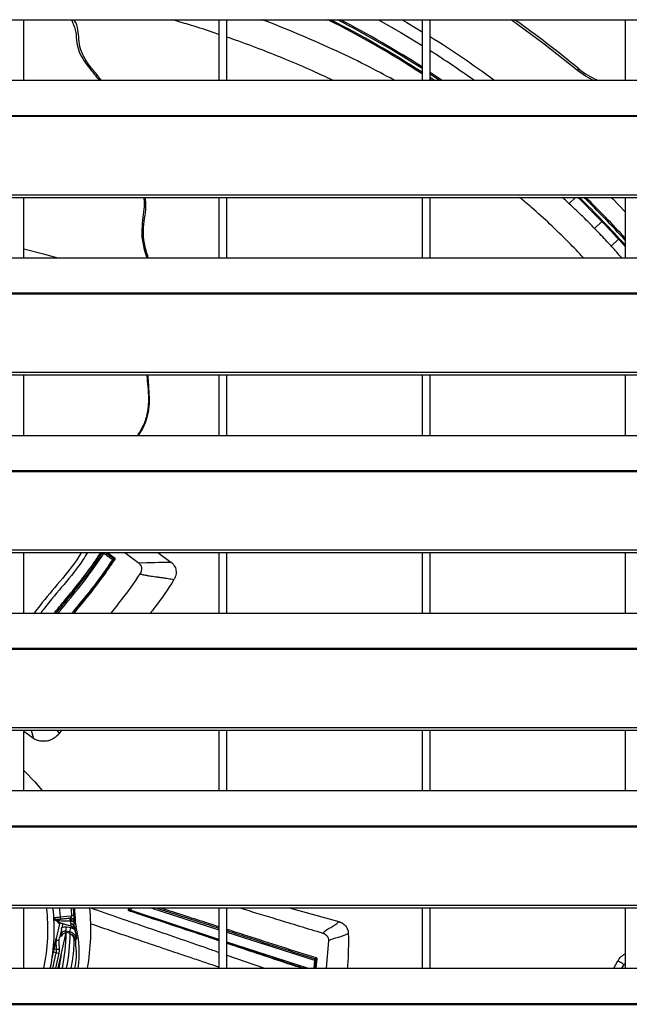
# Model space of a CAD drawing. Header units: millimetres. Extents: x 0 to 39025, y -31299 to 8400.
# Tile 89 of 209: x 6990 to 7140, y -8705 to -8463. Entities that reach past the tile are written whole.
import ezdxf

# ---------------------------------------------------------------- set-up
doc = ezdxf.new("R2010")
doc.units = ezdxf.units.MM

# ---------------------------------------------------------------- blocks, each defined once
blk = doc.blocks.new('Adapt 2 S (spredaj)')
at = {"linetype": 'Continuous', "lineweight": 25}
for p, q in [((7.21, 719.73), (1142.79, 719.73)), ((387, 704.85), (387, 719.73)), ((435, 719.73), (435, 704.85)), ((437, 704.85), (437, 719.73)), ((485, 719.73), (485, 704.85)), ((487, 704.85), (487, 719.73)), ((535, 719.73), (535, 704.85)), ((487, 706.8), (489.93, 704.85)), ((487, 706.39), (489.32, 704.85)), ((523.24, 707.25), (523.56, 707.63)), ((247, 704.85), (818, 704.85)), ((487.95, 704.85), (487, 705.48)), ((487, 705.13), (487.42, 704.85)), ((16.21, 696.18), (1133.33, 696.18)), ((16.21, 695.96), (1133.33, 695.96)), ((7.21, 676.63), (1142.79, 676.63)), ((7.21, 675.98), (1142.79, 675.98)), ((387, 661.1), (387, 675.98)), ((435, 675.98), (435, 661.1)), ((437, 661.1), (437, 675.98)), ((485, 675.98), (485, 661.1)), ((487, 661.1), (487, 675.98)), ((522.73, 675.98), (521.19, 674.44)), ((535, 675.98), (535, 661.1)), ((527.46, 668.31), (529.21, 670.05)), ((531.58, 663.95), (533.32, 665.68)), ((247, 661.1), (818, 661.1)), ((16.21, 652.43), (1133.33, 652.43)), ((16.21, 652.21), (1133.33, 652.21)), ((7.21, 632.88), (1142.79, 632.88)), ((7.21, 632.23), (1142.79, 632.23)), ((387, 617.35), (387, 632.23)), ((435, 632.23), (435, 617.35)), ((437, 617.35), (437, 632.23)), ((485, 632.23), (485, 617.35)), ((487, 617.35), (487, 632.23)), ((535, 632.23), (535, 617.35)), ((247, 617.35), (818, 617.35)), ((16.21, 608.68), (1133.33, 608.68)), ((16.21, 608.46), (1133.33, 608.46)), ((7.21, 589.13), (1142.79, 589.13)), ((7.21, 588.48), (1142.79, 588.48)), ((387, 573.6), (387, 588.48)), ((407.12, 588.48), (409.04, 587.05)), ((407.62, 588.48), (409.31, 587.23)), ((411.84, 588.48), (415.17, 586.02)), ((419.98, 588.48), (423.2, 586.13)), ((435, 588.48), (435, 573.6)), ((437, 573.6), (437, 588.48)), ((485, 588.48), (485, 573.6)), ((487, 573.6), (487, 588.48)), ((535, 588.48), (535, 573.6)), ((409.37, 586.83), (409.1, 586.65)), ((247, 573.6), (818, 573.6)), ((16.21, 564.93), (1133.33, 564.93)), ((16.21, 564.71), (1133.33, 564.71)), ((7.21, 545.38), (1142.79, 545.38)), ((7.21, 544.73), (1142.79, 544.73)), ((387, 529.85), (387, 544.73)), ((389.4, 542.71), (387, 544.44)), ((388.82, 544.73), (389.4, 542.71)), ((395.13, 544.73), (395.68, 543.91)), ((396.26, 544.73), (395.68, 543.91)), ((435, 544.73), (435, 529.85)), ((437, 529.85), (437, 544.73)), ((485, 544.73), (485, 529.85)), ((487, 529.85), (487, 544.73)), ((535, 544.73), (535, 529.85)), ((389.69, 531.99), (387, 534.83)), ((389.69, 531.99), (391.49, 529.85)), ((247, 529.85), (818, 529.85)), ((16.21, 521.18), (1133.33, 521.18)), ((16.21, 520.96), (1133.33, 520.96)), ((7.21, 501.63), (1142.79, 501.63)), ((7.21, 500.98), (1142.79, 500.98)), ((387, 486.1), (387, 500.98)), ((412.77, 500.46), (412.82, 500.98)), ((413.06, 500.41), (413.12, 500.98)), ((413.43, 500.31), (413.5, 500.98)), ((435, 493.21), (413.43, 500.31)), ((418.29, 500.98), (435, 495.6)), ((435, 500.98), (435, 486.1)), ((437, 486.1), (437, 500.98)), ((452.31, 500.98), (464.49, 497.58)), ((485, 500.98), (485, 486.1)), ((487, 486.1), (487, 500.98)), ((535, 500.98), (535, 486.1)), ((394.65, 498.02), (394.66, 498.02)), ((394.91, 498.11), (394.93, 498.12)), ((395.87, 497.37), (395, 493.45)), ((395.25, 497.59), (395.26, 497.59)), ((395.26, 497.59), (395.39, 497.66)), ((395.84, 497.32), (395.8, 497.17)), ((395.8, 497.17), (395.82, 497.16)), ((397.48, 498.38), (397.87, 498.42)), ((399.36, 499.08), (398.83, 499.04)), ((399.39, 497.51), (399.41, 497.52)), ((399.4, 497.18), (399.75, 497.19)), ((399.44, 496.9), (399.4, 497.18)), ((399.41, 497.52), (399.41, 497.58)), ((397.36, 494.88), (395.42, 486.1)), ((396.25, 495.64), (395.8, 493.6)), ((396.58, 497.11), (396.34, 496.06)), ((398.29, 496.58), (396.7, 497.07)), ((397.34, 495.22), (397.53, 496.2)), ((398.36, 495.03), (397.34, 495.22)), ((397.58, 494.86), (397.34, 495.22)), ((398.07, 494.76), (397.43, 494.88)), ((398.54, 496.02), (397.53, 496.2)), ((398.36, 495.03), (398.54, 496.02)), ((399.52, 496.22), (399.44, 496.9)), ((399.52, 496.22), (399.88, 496.31)), ((399.73, 495.02), (399.72, 495)), ((437, 494.96), (458.55, 488.06)), ((394.49, 491.15), (395, 493.45)), ((394.51, 490.73), (394.93, 492.67)), ((395.05, 490.77), (394.93, 492.67)), ((394.94, 493.05), (395.71, 492.99)), ((395.77, 490.81), (395.7, 492.37)), ((396.19, 494.45), (396, 494.49)), ((396.19, 494.45), (396.18, 494.41)), ((396.42, 494.1), (396.19, 494.45)), ((396.42, 494.1), (396.41, 494.05)), ((399.69, 493.04), (399.75, 491.7)), ((456.78, 486.1), (437, 492.56)), ((461.98, 492.89), (461.44, 486.1)), ((393.97, 488.57), (394.3, 490.08)), ((394.07, 489.25), (394.25, 490.09)), ((394.14, 486.1), (394.99, 489.93)), ((394.99, 489.93), (394.3, 490.08)), ((395.05, 490.77), (394.51, 490.73)), ((394.99, 489.93), (395.69, 489.78)), ((395.05, 490.77), (395.77, 490.81)), ((394.88, 486.1), (395.69, 489.78)), ((396.16, 489.44), (395.61, 486.1)), ((437, 489.33), (446.27, 486.1)), ((458.55, 488.06), (458.4, 486.1)), ((458.89, 488.73), (458.67, 488.43)), ((458.87, 488.15), (458.71, 486.1)), ((459.09, 488.45), (458.87, 488.15)), ((459.09, 488.45), (458.9, 486.1)), ((532.18, 486.1), (533.21, 487.92)), ((247, 486.1), (818, 486.1)), ((534.19, 486.1), (534.65, 486.87)), ((16.21, 477.43), (1133.33, 477.43)), ((16.21, 477.21), (1133.33, 477.21))]:
    blk.add_line(p, q, dxfattribs=at)
at = {"linetype": 'Continuous', "lineweight": 25, "flags": 128}
for points in [[(474.26, 719.73), (479.76, 716.56), (485, 713.36)], [(480.08, 719.73), (481.24, 719.05), (485, 716.77)], [(523.24, 707.25), (515.06, 713.74), (506.9, 719.73)], [(527.02, 704.85), (525.24, 705.81), (523.24, 707.25)], [(531.58, 675.98), (531.93, 675.62), (535, 672.44)], [(395.16, 661.1), (392.18, 661.91), (387, 663.19)], [(394.66, 498.02), (394.71, 498.06), (394.75, 498.1)], [(395.95, 498.75), (397.56, 498.91), (398.83, 499.04)], [(395.95, 498.75), (395.97, 498.65), (395.99, 498.56), (396.02, 498.47), (396.05, 498.4), (396.1, 498.34), (396.14, 498.3), (396.19, 498.27), (396.24, 498.27)], [(396.24, 498.27), (397.4, 498.39), (398.32, 498.48)], [(398.3, 498.47), (398.31, 498.47), (398.32, 498.48)], [(398.36, 495.03), (398.19, 494.88), (398.07, 494.76)], [(398.29, 496.58), (398.3, 496.59), (398.3, 496.6)], [(399.98, 493.33), (399.82, 493.17), (399.69, 493.04)], [(394.25, 490.09), (394.25, 490.09), (394.26, 490.09), (394.26, 490.09), (394.27, 490.09), (394.27, 490.09), (394.28, 490.09), (394.29, 490.09), (394.3, 490.08)]]:
    blk.add_lwpolyline(points, dxfattribs=at)
at = {"linetype": 'Continuous', "lineweight": 25}
for centre, radius, start, end in [((348.5, 495.55), 251.21, 57.0863, 63.1794), ((348.5, 495.55), 251.5, 57.1293, 63.0482), ((348.5, 495.55), 252.26, 57.2414, 62.7088), ((348.5, 495.55), 252.6, 57.2909, 62.5601), ((348.5, 495.55), 275, 50.4621, 54.6085), ((348.5, 495.55), 259.95, 53.6264, 57.805), ((348.5, 495.55), 257.05, 54.5127, 57.3974), ((534.7, 721.13), 17.5, 230.4621, 248.4529), ((348.5, 495.55), 251.21, 42.0626, 45.9114), ((348.5, 495.55), 251.5, 42.1362, 45.8428), ((348.5, 495.55), 252.26, 42.3277, 45.6644), ((348.5, 495.55), 252.6, 42.4121, 45.5857), ((348.5, 495.55), 44.45, 347.7245, 7.022), ((348.5, 495.55), 46, 348.145, 6.7838), ((348.5, 495.55), 50.45, 3.9666, 6.1825), ((348.5, 495.55), 50.98, 3.9666, 6.1184), ((348.5, 495.55), 51.28, 1.8311, 6.0824), ((348.5, 495.55), 55, 350.1065, 5.7065), ((394.88, 498.62), 0.5, 199.2549, 275.4948), ((394.55, 497.12), 1, 33.1209, 78.3247), ((394.96, 497.36), 0.749, 38.8577, 93.2775), ((394.97, 497.37), 0.736, 38.5833, 93.1395), ((396.09, 498.12), 1, 212.5385, 253), ((396.09, 498.12), 0.84, 213.1238, 253), ((397.81, 497.65), 0.765, 9.8088, 85.0713), ((397.99, 497.58), 0.849, 10.5473, 88.7544), ((398.41, 497.48), 1, 2.2254, 95.4858), ((403.97, 497.32), 4.22, 181.8311, 193.9391), ((348.5, 495.55), 48.93, 348.8638, 359.2113), ((374.03, 489.89), 26.64, 351.8173, 13.9391), ((348.5, 495.55), 49.95, 349.0945, 358.9675), ((399.45, 493.55), 0.567, 258.9144, 295.0754), ((395.29, 490.98), 0.823, 167.8715, 197.0672), ((392.06, 490.58), 3, 347.5, 3.5462), ((392.06, 490.58), 3.72, 347.5, 3.5462)]:
    blk.add_arc(centre, radius, start, end, dxfattribs=at)
for points, knots in [([(398.74, 719.73), (399.11, 718.91), (399.83, 717.31), (399.92, 714.74), (400.33, 712.3), (401.45, 710.11), (402.85, 708.16), (404.25, 706.44), (405.13, 705.35), (405.53, 704.85)], [0, 0, 0, 0, 0.160504, 0.310563, 0.453169, 0.599502, 0.747411, 0.885014, 1, 1, 1, 1]), ([(406.04, 704.85), (406.03, 704.86), (405.34, 705.77), (403.92, 707.44), (402.08, 709.92), (400.86, 712.43), (400.57, 714.92), (400.36, 717.27), (399.93, 718.95), (399.4, 719.67), (399.35, 719.73)], [0, 0, 0, 0, 0.002608, 0.206036, 0.39631, 0.559101, 0.702046, 0.840072, 0.985004, 1, 1, 1, 1]), ([(435, 716.12), (434.37, 716.34), (431.91, 717.19), (428.07, 718.39), (424.85, 719.34), (423.5, 719.73)], [0, 0, 0, 0, 0.166775, 0.651122, 1, 1, 1, 1]), ([(478.17, 704.85), (475.84, 706.1), (470.85, 708.76), (462.87, 712.58), (454.4, 716.27), (448.6, 718.63), (445.64, 719.71), (445.56, 719.73)], [0, 0, 0, 0, 0.224628, 0.48104, 0.740997, 0.993128, 1, 1, 1, 1]), ([(462.95, 704.85), (461.33, 705.61), (457.62, 707.36), (451.84, 709.83), (445.52, 712.36), (440.62, 714.2), (437.71, 715.19), (437, 715.43)], [0, 0, 0, 0, 0.194228, 0.444166, 0.674109, 0.921018, 1, 1, 1, 1]), ([(416.46, 675.98), (416.52, 675.62), (416.72, 674.44), (416.5, 672.32), (416.12, 669.6), (415.93, 666.46), (416.46, 663.56), (417.06, 661.76), (417.29, 661.1)], [0, 0, 0, 0, 0.073486, 0.23708, 0.417035, 0.620031, 0.859253, 1, 1, 1, 1]), ([(417.64, 661.1), (417.26, 662.29), (416.58, 664.47), (416.36, 667.77), (416.7, 670.74), (417.15, 673.46), (416.98, 675.2), (416.91, 675.98)], [0, 0, 0, 0, 0.250162, 0.457721, 0.653165, 0.844539, 1, 1, 1, 1]), ([(524.71, 661.1), (523.5, 662.39), (520.82, 665.24), (516.57, 669.34), (512.56, 673), (509.98, 675.15), (508.98, 675.98)], [0, 0, 0, 0, 0.244913, 0.540544, 0.820688, 1, 1, 1, 1]), ([(534.13, 661.1), (533.74, 661.55), (532.93, 662.46), (531.73, 663.79), (530.44, 665.19), (529.11, 666.61), (527.95, 667.81), (526.96, 668.83), (525.97, 669.84), (524.49, 671.31), (522.46, 673.27), (520.74, 674.89), (519.67, 675.84), (519.51, 675.98)], [0, 0, 0, 0, 0.082573, 0.167929, 0.251516, 0.349668, 0.445656, 0.489937, 0.554704, 0.651393, 0.792692, 0.968648, 1, 1, 1, 1]), ([(417.28, 632.23), (417.32, 631.76), (417.44, 630.3), (417.66, 627.86), (417.72, 624.82), (417.23, 621.6), (416.12, 619.1), (415.23, 617.72), (414.98, 617.35)], [0, 0, 0, 0, 0.09304, 0.285488, 0.479564, 0.687171, 0.914685, 1, 1, 1, 1]), ([(415.24, 617.35), (415.38, 617.57), (416.29, 618.93), (417.38, 621.3), (417.94, 624.54), (417.93, 627.48), (417.72, 630.05), (417.6, 631.65), (417.56, 632.23)], [0, 0, 0, 0, 0.049476, 0.312931, 0.494087, 0.685896, 0.885625, 1, 1, 1, 1]), ([(401.15, 588.48), (400.95, 588.16), (399.44, 585.64), (395.86, 581.36), (392.04, 576.84), (390.01, 574.2), (389.55, 573.6)], [0, 0, 0, 0, 0.061016, 0.467403, 0.87968, 1, 1, 1, 1]), ([(402.67, 588.48), (402.3, 587.88), (400.61, 585.12), (396.92, 580.64), (393.3, 576.39), (391.46, 574), (391.16, 573.6)], [0, 0, 0, 0, 0.112557, 0.516091, 0.919062, 1, 1, 1, 1]), ([(394.51, 573.6), (394.55, 573.64), (395.56, 574.9), (397.84, 577.6), (401.04, 581.55), (403.84, 585.25), (405.33, 587.54), (405.95, 588.48)], [0, 0, 0, 0, 0.008709, 0.2597, 0.563772, 0.819509, 1, 1, 1, 1]), ([(394.96, 573.6), (396.35, 575.28), (399.12, 578.62), (403.06, 583.52), (405.33, 586.92), (406.39, 588.51)], [0, 0, 0, 0, 0.348337, 0.694061, 1, 1, 1, 1]), ([(395.48, 573.6), (396.06, 574.32), (398.29, 577.07), (402.3, 581.8), (405.25, 586.14), (406.72, 588.31)], [0, 0, 0, 0, 0.1506197, 0.5756523, 1, 1, 1, 1]), ([(406.72, 588.31), (407.07, 588.05), (407.6, 587.65), (408.31, 587.12), (408.66, 586.86), (408.84, 586.73)], [0, 0, 0, 0, 0.500058, 0.750037, 1, 1, 1, 1]), ([(409.31, 587.23), (409.32, 587.21), (409.36, 587.18), (409.4, 587.13), (409.42, 587.08), (409.43, 587.02), (409.42, 586.96), (409.4, 586.9), (409.38, 586.86), (409.37, 586.83)], [0, 0, 0, 0, 0.154381, 0.294864, 0.426897, 0.557032, 0.692092, 0.838159, 1, 1, 1, 1]), ([(408.84, 586.73), (407.36, 584.57), (404.4, 580.24), (400.82, 576.03), (399, 573.8), (398.84, 573.6)], [0, 0, 0, 0, 0.475536, 0.952898, 1, 1, 1, 1]), ([(409.1, 586.65), (408.15, 585.22), (406.18, 582.29), (402.79, 577.97), (400.4, 575.09), (399.16, 573.6)], [0, 0, 0, 0, 0.314695, 0.64581, 1, 1, 1, 1]), ([(409.37, 586.83), (408.4, 585.38), (406.41, 582.4), (402.99, 578.03), (400.57, 575.11), (399.32, 573.6)], [0, 0, 0, 0, 0.315178, 0.645714, 1, 1, 1, 1]), ([(408.84, 586.73), (408.86, 586.72), (408.9, 586.7), (408.95, 586.68), (408.99, 586.67), (409.03, 586.66), (409.06, 586.65), (409.08, 586.65), (409.1, 586.65), (409.1, 586.65)], [0, 0, 0, 0, 0.175406, 0.337178, 0.48732, 0.627567, 0.759227, 0.883186, 1, 1, 1, 1]), ([(415.17, 586.02), (415.58, 585.72), (415.86, 585.28), (416.03, 584.27), (415.92, 583.71), (415.59, 583.21)], [0, 0, 0, 0, 0.5, 0.5, 1, 1, 1, 1]), ([(423.2, 586.13), (423.25, 586.1), (423.33, 586.04), (423.45, 585.95), (423.56, 585.84), (423.71, 585.7), (423.87, 585.5), (424.1, 585.17), (424.32, 584.72), (424.47, 584.15), (424.51, 583.55), (424.44, 583.05), (424.34, 582.67), (424.24, 582.38), (424.11, 582.11), (424.01, 581.94), (423.96, 581.85)], [0, 0, 0, 0, 0.031696, 0.063465, 0.095375, 0.12749, 0.190727, 0.254374, 0.380707, 0.506441, 0.631538, 0.755917, 0.817594, 0.879055, 0.939989, 1, 1, 1, 1]), ([(415.59, 583.21), (414.08, 581.05), (411.8, 577.76), (409.27, 574.66), (408.41, 573.6)], [0, 0, 0, 0, 0.657412, 1, 1, 1, 1]), ([(415.59, 583.21), (415.71, 583.18), (415.95, 583.13), (416.3, 583.05), (416.66, 582.98), (417.01, 582.92), (417.36, 582.86), (417.8, 582.78), (418.61, 582.65), (419.4, 582.54), (420.1, 582.45), (420.46, 582.4), (420.89, 582.34), (421.37, 582.27), (421.92, 582.19), (422.54, 582.1), (423.22, 581.99), (423.71, 581.9), (423.96, 581.85)], [0, 0, 0, 0, 0.042144, 0.084105, 0.125926, 0.167644, 0.209287, 0.25088, 0.32309, 0.500195, 0.536341, 0.579977, 0.631107, 0.689735, 0.755871, 0.829549, 0.910857, 1, 1, 1, 1]), ([(423.96, 581.85), (422.46, 579.53), (420.63, 576.71), (418.53, 574.08), (418.15, 573.6)], [0, 0, 0, 0, 0.818987, 1, 1, 1, 1]), ([(395.68, 543.91), (395.65, 543.87), (395.59, 543.78), (395.49, 543.66), (395.39, 543.54), (395.28, 543.42), (395.1, 543.25), (394.85, 543.03), (394.49, 542.78), (394.11, 542.56), (393.56, 542.3), (392.83, 542.07), (392.06, 541.98), (391.44, 542), (390.99, 542.05), (390.55, 542.15), (390.18, 542.27), (389.88, 542.41), (389.63, 542.55), (389.48, 542.65), (389.4, 542.71)], [0, 0, 0, 0, 0.022714, 0.045627, 0.068794, 0.092264, 0.116087, 0.176383, 0.237408, 0.300072, 0.362354, 0.489188, 0.617382, 0.681921, 0.746017, 0.810352, 0.873567, 0.91633, 0.958354, 1, 1, 1, 1]), ([(395.74, 500.98), (395.77, 500.64), (395.84, 499.89), (395.91, 499.15), (395.95, 498.75)], [0, 0, 0, 0, 0.46557, 1, 1, 1, 1]), ([(403.4, 500.98), (408.1, 499.35), (417.58, 496.06), (428.13, 492.43), (433.98, 490.39), (435, 490.03)], [0, 0, 0, 0, 0.448019, 0.903477, 1, 1, 1, 1]), ([(412.95, 500.23), (412.93, 500.24), (412.89, 500.25), (412.84, 500.28), (412.8, 500.32), (412.78, 500.36), (412.77, 500.41), (412.77, 500.44), (412.77, 500.46)], [0, 0, 0, 0, 0.176047, 0.340298, 0.498518, 0.657108, 0.822404, 1, 1, 1, 1]), ([(435, 492.89), (433.75, 493.31), (429.59, 494.69), (422.24, 497.14), (416.15, 499.16), (412.95, 500.23)], [0, 0, 0, 0, 0.169915, 0.562973, 1, 1, 1, 1]), ([(412.95, 500.23), (413, 500.22), (413.09, 500.2), (413.19, 500.19), (413.24, 500.18)], [0, 0, 0, 0, 0.500027, 1, 1, 1, 1]), ([(413.43, 500.31), (413.4, 500.31), (413.35, 500.32), (413.28, 500.32), (413.22, 500.34), (413.16, 500.36), (413.11, 500.38), (413.07, 500.4), (413.06, 500.41)], [0, 0, 0, 0, 0.18948, 0.367835, 0.536628, 0.697394, 0.851478, 1, 1, 1, 1]), ([(413.43, 500.31), (413.41, 500.3), (413.39, 500.27), (413.35, 500.23), (413.31, 500.2), (413.27, 500.18), (413.25, 500.18), (413.24, 500.18)], [0, 0, 0, 0, 0.19201, 0.383973, 0.579405, 0.782918, 1, 1, 1, 1]), ([(435, 492.98), (433.77, 493.38), (429.67, 494.74), (422.41, 497.15), (416.4, 499.13), (413.24, 500.18)], [0, 0, 0, 0, 0.1691779, 0.5628477, 1, 1, 1, 1]), ([(419.48, 500.98), (420.43, 500.68), (423.84, 499.58), (429.01, 497.92), (433.24, 496.56), (435, 496)], [0, 0, 0, 0, 0.184772, 0.660952, 1, 1, 1, 1]), ([(420.63, 500.98), (422.7, 500.32), (426.6, 499.06), (431.39, 497.53), (434.12, 496.65), (435, 496.37)], [0, 0, 0, 0, 0.431796, 0.816814, 1, 1, 1, 1]), ([(440.07, 500.98), (443.1, 500.06), (449.9, 498), (456.75, 495.92), (460.55, 494.77)], [0, 0, 0, 0, 0.445891, 1, 1, 1, 1]), ([(394.4, 498.58), (394.45, 498.59), (394.62, 498.61), (395.16, 498.67), (395.53, 498.71), (395.95, 498.75)], [0, 0, 0, 0, 0.5, 0.5, 1, 1, 1, 1]), ([(394.65, 498.02), (394.67, 498.01), (394.73, 497.99), (394.84, 497.95), (394.99, 497.87), (395.11, 497.76), (395.2, 497.66), (395.23, 497.61), (395.25, 497.59)], [0, 0, 0, 0, 0.082782, 0.225638, 0.483161, 0.749109, 0.900369, 1, 1, 1, 1]), ([(394.77, 498.1), (394.78, 498.1), (394.79, 498.1), (394.82, 498.1), (394.86, 498.1), (394.9, 498.1), (394.91, 498.11)], [0, 0, 0, 0, 0.254387, 0.505484, 0.753835, 1, 1, 1, 1]), ([(395.38, 497.73), (395.31, 497.83), (395.21, 497.91), (395.01, 498.04), (394.89, 498.08), (394.77, 498.1)], [0, 0, 0, 0, 0.5, 0.5, 1, 1, 1, 1]), ([(394.93, 498.11), (395.4, 498.16), (396.2, 498.24), (397.11, 498.34), (397.48, 498.38)], [0, 0, 0, 0, 0.5969652, 1, 1, 1, 1]), ([(394.93, 498.12), (394.93, 498.12), (394.96, 498.13), (395.08, 498.15), (395.17, 498.16), (395.4, 498.18), (395.54, 498.2), (395.86, 498.23), (396.04, 498.25), (396.24, 498.27)], [0, 0, 0, 0, 0.25, 0.25, 0.5, 0.5, 0.75, 0.75, 1, 1, 1, 1]), ([(395.38, 497.73), (395.38, 497.75), (395.4, 497.76), (395.46, 497.79), (395.49, 497.8), (395.54, 497.83)], [0, 0, 0, 0, 0.5, 0.5, 1, 1, 1, 1]), ([(395.55, 497.83), (396.01, 497.82), (396.5, 497.81), (397.51, 497.8), (398.03, 497.79), (398.56, 497.79)], [0, 0, 0, 0, 0.5, 0.5, 1, 1, 1, 1]), ([(395.84, 497.32), (395.84, 497.32), (395.82, 497.33), (395.79, 497.36), (395.76, 497.39), (395.73, 497.43), (395.69, 497.48), (395.67, 497.52), (395.65, 497.55)], [0, 0, 0, 0, 0.173836, 0.345028, 0.51347, 0.678949, 0.841251, 1, 1, 1, 1]), ([(398.01, 498.43), (398.1, 498.44), (398.17, 498.45), (398.27, 498.46), (398.29, 498.46), (398.3, 498.47)], [0, 0, 0, 0, 0.5, 0.5, 1, 1, 1, 1]), ([(399.39, 497.51), (399.39, 497.63), (399.36, 497.76), (399.25, 498.01), (399.16, 498.13), (398.94, 498.32), (398.81, 498.39), (398.55, 498.47), (398.42, 498.48), (398.3, 498.47)], [0, 0, 0, 0, 0.25, 0.25, 0.5, 0.5, 0.75, 0.75, 1, 1, 1, 1]), ([(398.32, 498.48), (398.33, 498.48), (398.38, 498.49), (398.45, 498.51), (398.54, 498.55), (398.63, 498.61), (398.7, 498.68), (398.76, 498.77), (398.8, 498.85), (398.83, 498.94), (398.83, 499.01), (398.83, 499.04)], [0, 0, 0, 0, 0.085655, 0.190951, 0.357655, 0.508871, 0.632394, 0.748015, 0.842979, 0.926483, 1, 1, 1, 1]), ([(398.64, 497.07), (398.63, 497.1), (398.62, 497.17), (398.61, 497.27), (398.59, 497.4), (398.57, 497.57), (398.56, 497.71), (398.56, 497.79)], [0, 0, 0, 0, 0.149212, 0.308047, 0.476273, 0.713987, 1, 1, 1, 1]), ([(398.82, 497.74), (398.85, 497.73), (398.92, 497.72), (399, 497.7), (399.07, 497.68), (399.12, 497.66), (399.17, 497.65), (399.21, 497.64), (399.26, 497.61), (399.32, 497.58), (399.38, 497.55), (399.39, 497.52), (399.39, 497.51)], [0, 0, 0, 0, 0.0948761, 0.1818666, 0.2609629, 0.3321627, 0.3954691, 0.4508782, 0.49838, 0.6723957, 0.8396651, 1, 1, 1, 1]), ([(399.4, 497.18), (399.39, 497.28), (399.34, 497.38), (399.14, 497.58), (399, 497.67), (398.82, 497.74)], [0, 0, 0, 0, 0.5, 0.5, 1, 1, 1, 1]), ([(399.41, 497.58), (399.42, 497.6), (399.42, 497.65), (399.41, 497.99), (399.4, 498.43), (399.38, 498.8), (399.36, 498.98), (399.36, 499.08)], [0, 0, 0, 0, 0.178832, 0.481567, 0.753185, 0.877402, 1, 1, 1, 1]), ([(399.4, 497.18), (399.4, 497.23), (399.4, 497.34), (399.39, 497.45), (399.39, 497.51)], [0, 0, 0, 0, 0.501262, 1, 1, 1, 1]), ([(464.49, 497.58), (464.54, 497.57), (464.64, 497.54), (464.8, 497.49), (464.98, 497.41), (465.18, 497.32), (465.48, 497.15), (465.83, 496.9), (466.2, 496.53), (466.49, 496.11), (466.67, 495.72), (466.77, 495.4), (466.82, 495.16), (466.86, 494.91), (466.86, 494.74), (466.86, 494.66)], [0, 0, 0, 0, 0.03611, 0.073105, 0.11109, 0.169768, 0.22968, 0.353805, 0.481852, 0.612527, 0.743994, 0.809367, 0.873966, 0.937848, 1, 1, 1, 1]), ([(397.34, 495.22), (397.31, 495.22), (397.25, 495.23), (397.15, 495.24), (397.05, 495.23), (396.95, 495.22), (396.86, 495.19), (396.77, 495.16), (396.69, 495.12), (396.58, 495.06), (396.46, 494.96), (396.34, 494.81), (396.24, 494.64), (396.21, 494.52), (396.19, 494.45)], [0, 0, 0, 0, 0.065579, 0.130285, 0.194119, 0.257083, 0.319176, 0.380401, 0.440758, 0.500249, 0.620116, 0.743359, 0.869984, 1, 1, 1, 1]), ([(397.53, 496.2), (397.33, 496.24), (397.13, 496.25), (396.72, 496.2), (396.53, 496.14), (396.34, 496.06)], [0, 0, 0, 0, 0.5, 0.5, 1, 1, 1, 1]), ([(396.42, 494.1), (396.43, 494.12), (396.44, 494.17), (396.47, 494.24), (396.5, 494.32), (396.54, 494.39), (396.58, 494.46), (396.65, 494.55), (396.75, 494.65), (396.87, 494.73), (396.98, 494.78), (397.08, 494.83), (397.21, 494.86), (397.31, 494.87), (397.36, 494.88)], [0, 0, 0, 0, 0.055692, 0.113282, 0.172949, 0.234851, 0.295593, 0.364473, 0.499582, 0.633933, 0.701778, 0.762844, 0.886293, 1, 1, 1, 1]), ([(399.45, 495.69), (399.42, 495.73), (399.36, 495.82), (399.27, 495.93), (399.17, 496.05), (399.06, 496.15), (398.92, 496.27), (398.74, 496.39), (398.52, 496.5), (398.37, 496.56), (398.29, 496.58)], [0, 0, 0, 0, 0.100487, 0.200217, 0.299709, 0.39949, 0.500079, 0.667028, 0.832858, 1, 1, 1, 1]), ([(398.3, 496.6), (398.45, 496.56), (398.54, 496.6), (398.65, 496.78), (398.66, 496.92), (398.64, 497.07)], [0, 0, 0, 0, 0.5, 0.5, 1, 1, 1, 1]), ([(399.73, 495.02), (399.7, 495.19), (399.64, 495.37), (399.47, 495.7), (399.36, 495.86), (399.11, 496.15), (398.96, 496.27), (398.64, 496.47), (398.47, 496.55), (398.3, 496.6)], [0, 0, 0, 0, 0.25, 0.25, 0.5, 0.5, 0.75, 0.75, 1, 1, 1, 1]), ([(399.98, 493.33), (399.97, 493.38), (399.95, 493.47), (399.92, 493.61), (399.88, 493.75), (399.82, 493.88), (399.76, 494.01), (399.69, 494.13), (399.61, 494.24), (399.53, 494.35), (399.42, 494.47), (399.27, 494.61), (399.07, 494.76), (398.85, 494.88), (398.61, 494.98), (398.44, 495.01), (398.36, 495.03)], [0, 0, 0, 0, 0.057527, 0.114991, 0.172204, 0.228979, 0.285135, 0.340502, 0.39492, 0.448242, 0.500336, 0.594745, 0.69285, 0.793777, 0.896522, 1, 1, 1, 1]), ([(399.52, 496.22), (399.47, 496.41), (399.36, 496.58), (399.05, 496.88), (398.85, 496.99), (398.64, 497.07)], [0, 0, 0, 0, 0.5, 0.5, 1, 1, 1, 1]), ([(399.73, 495.02), (399.73, 495.02), (399.74, 495.03), (399.74, 495.04), (399.73, 495.06), (399.73, 495.09), (399.73, 495.14), (399.72, 495.23), (399.69, 495.37), (399.66, 495.54), (399.63, 495.72), (399.59, 495.9), (399.56, 496.05), (399.53, 496.16), (399.52, 496.22)], [0, 0, 0, 0, 0.069555, 0.133343, 0.19133, 0.243476, 0.28975, 0.429256, 0.54861, 0.671784, 0.782677, 0.857874, 0.930328, 1, 1, 1, 1]), ([(399.72, 495), (399.73, 494.95), (399.74, 494.85), (399.77, 494.7), (399.8, 494.54), (399.83, 494.38), (399.86, 494.2), (399.89, 494), (399.92, 493.8), (399.95, 493.57), (399.97, 493.42), (399.98, 493.33)], [0, 0, 0, 0, 0.082315, 0.168057, 0.257435, 0.350635, 0.447821, 0.572903, 0.711348, 0.83432, 1, 1, 1, 1]), ([(403.47, 497.07), (405.26, 496.46), (408.9, 495.22), (414.04, 493.48), (418.5, 491.98), (421.74, 490.89), (423.92, 490.15), (425.48, 489.63), (426.95, 489.13), (428.57, 488.58), (430.83, 487.82), (432.99, 487.08), (434.56, 486.55), (435, 486.4)], [0, 0, 0, 0, 0.1707187, 0.3480391, 0.4898576, 0.5960416, 0.6552713, 0.6976166, 0.7435918, 0.7949076, 0.8515682, 0.9578914, 1, 1, 1, 1]), ([(437, 495.73), (437.09, 495.7), (438.69, 495.18), (443.12, 493.76), (450.3, 491.42), (456.02, 489.63), (458.89, 488.73)], [0, 0, 0, 0, 0.0129487, 0.2197611, 0.6095071, 1, 1, 1, 1]), ([(437, 495.36), (438.57, 494.85), (442.95, 493.44), (450.16, 491.1), (455.83, 489.32), (458.67, 488.43)], [0, 0, 0, 0, 0.218495, 0.60871, 1, 1, 1, 1]), ([(460.55, 494.77), (461.03, 494.62), (461.38, 494.37), (461.86, 493.73), (461.99, 493.34), (461.98, 492.89)], [0, 0, 0, 0, 0.5, 0.5, 1, 1, 1, 1]), ([(395.92, 494.15), (395.92, 494.15), (395.97, 494.14), (396.14, 494.11), (396.26, 494.08), (396.41, 494.05)], [0, 0, 0, 0, 0.5, 0.5, 1, 1, 1, 1]), ([(396.18, 494.41), (396.18, 494.41), (396.17, 494.41), (396.16, 494.41), (396.13, 494.42), (396.09, 494.43), (396.04, 494.44), (396.01, 494.45), (396, 494.45), (395.99, 494.45), (395.99, 494.45), (395.99, 494.45), (395.99, 494.45)], [0, 0, 0, 0, 0.152389, 0.299044, 0.440983, 0.717105, 0.891868, 0.952813, 0.978074, 0.989418, 0.994785, 1, 1, 1, 1]), ([(398.44, 494.65), (398.78, 494.52), (399.07, 494.3), (399.51, 493.73), (399.65, 493.39), (399.69, 493.04)], [0, 0, 0, 0, 0.5, 0.5, 1, 1, 1, 1]), ([(398.44, 494.65), (398.59, 494.55), (398.73, 494.44), (398.96, 494.19), (399.06, 494.06), (399.21, 493.77), (399.27, 493.62), (399.34, 493.31), (399.35, 493.15), (399.34, 493)], [0, 0, 0, 0, 0.25, 0.25, 0.5, 0.5, 0.75, 0.75, 1, 1, 1, 1]), ([(399.34, 493), (399.26, 491.28), (399.15, 488.96), (398.69, 486.69), (398.57, 486.1)], [0, 0, 0, 0, 0.741418, 1, 1, 1, 1]), ([(466.86, 494.66), (466.88, 492.03), (466.89, 489.17), (466.63, 486.33), (466.6, 486.1)], [0, 0, 0, 0, 0.920147, 1, 1, 1, 1]), ([(394.25, 490.09), (394.27, 490.18), (394.31, 490.34), (394.35, 490.52), (394.41, 490.79), (394.45, 490.97), (394.49, 491.15)], [0, 0, 0, 0, 0.25, 0.5, 0.5, 1, 1, 1, 1]), ([(394.47, 491.05), (394.44, 490.92), (394.4, 490.74), (394.33, 490.43), (394.29, 490.24), (394.26, 490.14), (394.25, 490.09)], [0, 0, 0, 0, 0.4905636, 0.7430648, 0.8714207, 1, 1, 1, 1]), ([(394.3, 490.08), (394.33, 490.21), (394.37, 490.34), (394.44, 490.55), (394.47, 490.65), (394.51, 490.73)], [0, 0, 0, 0, 0.5, 0.5, 1, 1, 1, 1]), ([(399.75, 491.7), (399.83, 490.72), (399.99, 488.85), (399.67, 486.98), (399.52, 486.1)], [0, 0, 0, 0, 0.527382, 1, 1, 1, 1]), ([(455.89, 486.1), (454.73, 486.47), (451.44, 487.51), (445.83, 489.37), (440.7, 491.08), (437.68, 492.08), (437, 492.31)], [0, 0, 0, 0, 0.182663, 0.518641, 0.89077, 1, 1, 1, 1]), ([(455.51, 486.1), (454.52, 486.41), (451.38, 487.41), (445.91, 489.24), (440.73, 490.97), (437.69, 491.99), (437, 492.22)], [0, 0, 0, 0, 0.158689, 0.504339, 0.887657, 1, 1, 1, 1]), ([(458.55, 488.06), (458.58, 488.06), (458.63, 488.07), (458.69, 488.08), (458.75, 488.1), (458.8, 488.11), (458.84, 488.13), (458.86, 488.15), (458.87, 488.15)], [0, 0, 0, 0, 0.204981, 0.392244, 0.563688, 0.72115, 0.866178, 1, 1, 1, 1]), ([(458.89, 488.73), (458.91, 488.72), (458.94, 488.71), (458.99, 488.68), (459.03, 488.64), (459.06, 488.6), (459.08, 488.56), (459.09, 488.51), (459.09, 488.47), (459.09, 488.45)], [0, 0, 0, 0, 0.146258, 0.284647, 0.41907, 0.553783, 0.693033, 0.840684, 1, 1, 1, 1]), ([(533.21, 487.92), (533.35, 488.16), (533.64, 488.65), (534.28, 489.26), (534.77, 489.51), (535, 489.63)], [0, 0, 0, 0, 0.350444, 0.70095, 1, 1, 1, 1]), ([(533.21, 487.92), (533.52, 487.82), (533.9, 487.62), (534.47, 487.21), (534.66, 486.99), (534.65, 486.87)], [0, 0, 0, 0, 0.5, 0.5, 1, 1, 1, 1]), ([(534.65, 486.87), (534.7, 486.96), (534.8, 487.11), (534.94, 487.24), (535, 487.3)], [0, 0, 0, 0, 0.537466, 1, 1, 1, 1])]:
    blk.add_open_spline(points, degree=3, knots=knots, dxfattribs=at)
for points in [[(408.84, 586.73), (408.93, 586.83), (409, 586.93), (409.04, 587.05)], [(409.31, 587.23), (409.22, 587.17), (409.13, 587.11), (409.04, 587.05)], [(409.04, 587.05), (409.12, 586.9), (409.14, 586.77), (409.1, 586.65)], [(415.17, 586.02), (417.95, 585.92), (420.47, 586.17), (423.2, 586.13)], [(412.77, 500.46), (412.86, 500.44), (412.96, 500.42), (413.06, 500.41)], [(413.24, 500.18), (413.15, 500.21), (413.09, 500.29), (413.06, 500.41)], [(394.43, 498.15), (394.49, 498.08), (394.57, 498.04), (394.65, 498.02)], [(395.26, 497.59), (395.13, 497.8), (394.91, 497.96), (394.66, 498.02)], [(394.75, 498.1), (394.75, 498.1), (394.76, 498.1), (394.77, 498.1)], [(394.91, 498.11), (394.92, 498.11), (394.93, 498.11), (394.93, 498.11)], [(395.65, 497.55), (395.55, 497.59), (395.45, 497.65), (395.38, 497.73)], [(395.39, 497.66), (395.39, 497.67), (395.38, 497.7), (395.38, 497.73)], [(395.54, 497.83), (395.54, 497.83), (395.55, 497.83), (395.55, 497.83)], [(395.65, 497.55), (395.61, 497.63), (395.57, 497.72), (395.55, 497.83)], [(395.84, 497.32), (395.85, 497.32), (395.85, 497.32), (395.85, 497.32)], [(395.87, 497.37), (396.1, 497.27), (396.33, 497.18), (396.58, 497.11)], [(397.87, 498.42), (397.92, 498.42), (397.96, 498.43), (398.01, 498.43)], [(398.56, 497.79), (398.65, 497.77), (398.74, 497.76), (398.82, 497.74)], [(460.55, 494.77), (461.18, 495.36), (462.53, 496.15), (463.87, 496.96), (464.49, 497.58)], [(396.25, 495.64), (396.28, 495.78), (396.31, 495.92), (396.34, 496.06)], [(396.7, 497.07), (396.66, 497.08), (396.62, 497.09), (396.58, 497.11)], [(396.7, 497.07), (397.23, 496.91), (397.77, 496.76), (398.3, 496.6)], [(397.58, 494.86), (397.51, 494.87), (397.44, 494.88), (397.36, 494.88)], [(398.44, 494.65), (398.32, 494.7), (398.19, 494.73), (398.07, 494.76)], [(399.45, 495.69), (399.16, 495.85), (398.86, 495.96), (398.54, 496.02)], [(399.45, 495.69), (399.59, 495.46), (399.67, 495.22), (399.72, 495)], [(394.94, 493.05), (394.93, 492.92), (394.93, 492.79), (394.93, 492.67)], [(395, 493.45), (394.97, 493.32), (394.95, 493.19), (394.94, 493.05)], [(395.7, 492.37), (395.69, 492.58), (395.69, 492.78), (395.71, 492.99)], [(395.71, 492.99), (395.72, 493.2), (395.76, 493.4), (395.8, 493.6)], [(396.18, 494.41), (396.25, 494.29), (396.33, 494.17), (396.41, 494.05)], [(461.98, 492.89), (463.59, 493.72), (465.27, 493.81), (466.86, 494.66)], [(458.55, 488.06), (458.61, 488.18), (458.65, 488.3), (458.67, 488.43)], [(458.67, 488.43), (458.78, 488.33), (458.84, 488.24), (458.87, 488.15)]]:
    blk.add_open_spline(points, degree=3, dxfattribs=at)

msp = doc.modelspace()

# ---------------------------------------------------------------- block references
at = {"color": 1}
msp.add_blockref('Adapt 2 S (spredaj)', (6603.64, -9182.65), dxfattribs=at)

doc.saveas('drawing.dxf')
